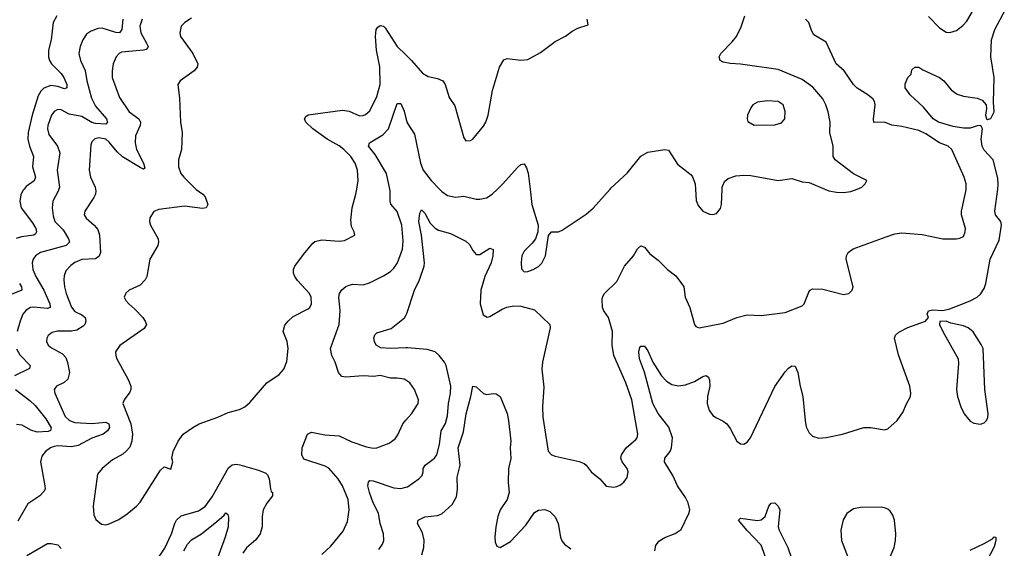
# Model space of a CAD drawing. Header units: inches. Extents: x 1173000 to 1307049, y 522583 to 678455.
# Tile 65 of 256: x 1217749 to 1223488, y 547905 to 550987. Entities that reach past the tile are written whole.
import ezdxf

# ---------------------------------------------------------------- set-up
doc = ezdxf.new("R2010")
doc.units = ezdxf.units.IN
doc.header["$MEASUREMENT"] = 0
for name, color, linetype in [('B2514', 7, 'Continuous'), ('B2515', 7, 'Continuous'), ('B2524', 7, 'Continuous'), ('B2525', 7, 'Continuous')]:
    doc.layers.add(name, color=color, linetype=linetype)

msp = doc.modelspace()

# ---------------------------------------------------------------- linework, layer by layer
at = {"layer": 'B2514', "color": 5}
for points, elevation in [([(1217774.3, 550000), (1217767.8, 549992.2), (1217754.8, 549965.2), (1217748.8, 549930), (1217757.6, 549890), (1217822.4, 549802.4), (1217842.1, 549770), (1217846.8, 549750), (1217841.3, 549738.7), (1217830.1, 549729.9), (1217759.2, 549720.8), (1217728.9, 549711.1)], 720), ([(1217977.3, 550000), (1217973.5, 549986.5), (1217941.5, 549930), (1217937.1, 549890), (1217943.4, 549843.4), (1217952.9, 549810), (1218001.5, 549761.5), (1218032.6, 549710), (1218039.1, 549690), (1218018.7, 549670), (1217869.6, 549630.4), (1217840.8, 549610), (1217827.3, 549590), (1217822, 549570), (1217826, 549530), (1217843.5, 549490), (1217889.4, 549409.4), (1217924, 549330), (1217926.7, 549313.3), (1217926, 549310), (1217910, 549303.6), (1217830, 549311.7), (1217810.7, 549309.3), (1217785.5, 549294.5), (1217767.2, 549270), (1217750.6, 549229.4), (1217734.6, 549170)], 740), ([(1218191.2, 550000), (1218193.4, 549990), (1218190.2, 549970), (1218180.7, 549950), (1218128.9, 549870), (1218124.9, 549850), (1218136.9, 549830), (1218183.6, 549790), (1218203.6, 549763.6), (1218213.4, 549730), (1218219.3, 549630), (1218211.4, 549608.6), (1218190, 549593.3), (1218110, 549589.9), (1218069.2, 549570.8), (1218045.8, 549554.2), (1218017.7, 549522.3), (1218007.1, 549492.9), (1218005.6, 549470), (1218009.4, 549430), (1218019.4, 549390), (1218050, 549311.7), (1218070, 549286.7), (1218110, 549266.4), (1218130.1, 549250.1), (1218134.9, 549230), (1218128.9, 549210), (1218119.6, 549200.4), (1218082.3, 549177.7), (1218050, 549171.3), (1217968.7, 549171.3), (1217937.2, 549162.8), (1217914.9, 549145.1), (1217907.2, 549130), (1217904.6, 549110), (1217914.4, 549090), (1217933.3, 549073.3), (1217998.9, 549038.9), (1218016.7, 549016.7), (1218028, 548988), (1218038, 548930), (1218029.3, 548890.7), (1218008.5, 548871.5), (1217963, 548850), (1217950.4, 548830), (1217952.9, 548810), (1218013, 548673), (1218038.3, 548650), (1218070, 548638.9), (1218170, 548632.8), (1218250, 548639.8), (1218267.7, 548630), (1218271.3, 548610), (1218260.9, 548590), (1218235.2, 548570), (1218170, 548547.7), (1218090, 548505.2), (1218050, 548497.4), (1217970, 548501.6), (1217950, 548498.1), (1217927.4, 548490), (1217899, 548470), (1217877.2, 548442.8), (1217869.1, 548410), (1217895.8, 548270), (1217896.2, 548250), (1217890, 548236.2), (1217866.3, 548210), (1217795.9, 548164.1), (1217737.2, 548062.8)], 760), ([(1218775.2, 550000), (1218777.6, 549997.6), (1218816.1, 549970), (1218830, 549954.3), (1218844.7, 549910), (1218835.3, 549890), (1218814.6, 549885.4), (1218710, 549899.8), (1218559.3, 549880.7), (1218530, 549869.4), (1218507.5, 549832.5), (1218505.3, 549810), (1218510.3, 549790), (1218555.6, 549710), (1218558, 549690), (1218553.4, 549670), (1218508, 549590), (1218489.3, 549490.7), (1218479.6, 549470), (1218450, 549439.1), (1218387.7, 549410), (1218366.5, 549393.5), (1218358.4, 549370), (1218366.4, 549350), (1218384.4, 549330), (1218420.2, 549300.2), (1218466.5, 549250), (1218480.9, 549230), (1218487.2, 549210), (1218474.2, 549185.8), (1218332.8, 549087.2), (1218308, 549050), (1218308.2, 549030), (1218315.8, 549010), (1218381.8, 548890), (1218396.2, 548850), (1218396.2, 548830), (1218390, 548814.5), (1218358, 548770), (1218350.3, 548750), (1218396.3, 548630), (1218406.4, 548570), (1218403.2, 548530), (1218390, 548494.5), (1218370, 548471.5), (1218350, 548454.7), (1218290, 548421.3), (1218230.3, 548370), (1218203.1, 548336.9), (1218176.1, 548150), (1218180.6, 548100.6), (1218192.4, 548072.4), (1218225.2, 548045.2), (1218250, 548042.8), (1218270, 548047.3), (1218326.5, 548073.5), (1218374.3, 548105.7), (1218429.6, 548150.4), (1218450, 548174.8), (1218570, 548360.7), (1218590, 548381), (1218630, 548366.8), (1218642, 548410), (1218635.3, 548430), (1218643.7, 548470), (1218671.5, 548530), (1218702.4, 548570), (1218757, 548610), (1218794.5, 548630), (1218903.7, 548670), (1218963.1, 548696.9), (1219030, 548714), (1219060.9, 548730), (1219090, 548754.9), (1219189.8, 548870.2), (1219262, 548918), (1219288, 548950), (1219306, 548994), (1219313.3, 549070), (1219308.5, 549110), (1219285.1, 549170), (1219294.5, 549205.5), (1219313.5, 549230), (1219343.4, 549256.6), (1219430, 549301.3), (1219439.6, 549310), (1219449.7, 549330.3), (1219448, 549370), (1219438, 549390), (1219367.3, 549467.3), (1219351.6, 549490), (1219344.6, 549510), (1219344.6, 549530), (1219352.8, 549550), (1219402.3, 549617.7), (1219456.6, 549683.4), (1219470, 549693), (1219510, 549703.7), (1219610, 549696.4), (1219641.2, 549698.8), (1219702, 549730), (1219699, 549750), (1219682, 549782), (1219678.4, 549818.4), (1219686.2, 549890), (1219707.6, 549970), (1219713.1, 550000)], 780), ([(1220000, 548884.7), (1219990, 548891.2), (1219950, 548898), (1219910, 548896.2), (1219850, 548913), (1219812.5, 548907.5), (1219750, 548911.4), (1219650, 548903.8), (1219627.4, 548907.4), (1219606.9, 548930), (1219587.3, 548990), (1219568.8, 549030), (1219561.4, 549070), (1219611.8, 549210), (1219616.8, 549290), (1219609.1, 549370), (1219613.5, 549390), (1219627.1, 549412.9), (1219649, 549431), (1219670, 549440.2), (1219690, 549444.7), (1219750, 549441.8), (1219788, 549452), (1219870, 549492.8), (1219910, 549518.6), (1219930, 549537.8), (1219951.4, 549568.6), (1219980.8, 549650), (1219984.7, 549695.3), (1219976.4, 549790), (1219950, 549868.3), (1219911.7, 549911.7), (1219907.4, 549930), (1219907.9, 549990), (1219905.8, 550000)], 760), ([(1217748.3, 549450), (1217759.8, 549430), (1217761.3, 549410), (1217690, 549381.7)], 720), ([(1220000, 549073.6), (1219909.9, 549069.9), (1219853.4, 549073.4), (1219827, 549090), (1219817, 549110), (1219814, 549130), (1219818, 549150), (1219830, 549160.5), (1219913.8, 549186.2), (1219991.6, 549248.4), (1220000, 549263.4)], 740), ([(1217730, 549068.9), (1217750, 549032.9), (1217809, 548970), (1217806.4, 548953.6), (1217718.6, 548910)], 740), ([(1217723.8, 548830), (1217807.7, 548767.7), (1217837.9, 548737.9), (1217900.4, 548660.4), (1217932.1, 548607.9), (1217927.3, 548592.7), (1217913.7, 548586.3), (1217850, 548582.9), (1217813.5, 548593.5), (1217762.1, 548622.1), (1217730, 548627.6)], 740), ([(1219510, 547868.5), (1219562.9, 547917.1), (1219635, 548005), (1219658.8, 548061.2), (1219669.1, 548130), (1219663.5, 548190), (1219630, 548269.5), (1219605.4, 548310), (1219551.6, 548371.6), (1219530, 548384.7), (1219404.7, 548424.7), (1219394, 548450), (1219396, 548490), (1219427.3, 548570), (1219450, 548582), (1219526.7, 548566.7), (1219610, 548560.3), (1219685.5, 548525.5), (1219770, 548496.2), (1219810, 548488.4), (1219830, 548491.3), (1219902.2, 548517.8), (1219936.6, 548543.4), (1219952.9, 548567.1), (1219981.7, 548630), (1220000, 548651.3)], 760), ([(1218545.7, 547834.3), (1218594.2, 547905.8), (1218634, 547990), (1218652.5, 548050), (1218663.1, 548070), (1218690, 548093.7), (1218790, 548122.6), (1218830, 548148.5), (1218870, 548205.7), (1218964.9, 548375.1), (1218988, 548392), (1219010, 548394.9), (1219032.3, 548392.3), (1219140.7, 548360.7), (1219182.7, 548342.8), (1219192.8, 548332.8), (1219203.6, 548310), (1219210, 548252), (1219215.3, 548235.3), (1219222, 548230), (1219222, 548210), (1219190, 548169), (1219168.4, 548130), (1219162, 548090), (1219163, 548030), (1219150.4, 547990), (1219124.9, 547955.1), (1219070, 547907), (1219050, 547876.2)], 760), ([(1219842.2, 547897.8), (1219864, 547930), (1219871.1, 547950), (1219869.7, 547990), (1219849.2, 548049.2), (1219839.9, 548110), (1219808.5, 548170), (1219787.9, 548230), (1219778.8, 548270), (1219782, 548290), (1219790, 548299.5), (1219810, 548298.5), (1219930, 548257.8), (1219970, 548254.2), (1220000, 548261.3)], 740), ([(1218706.1, 547890), (1218726.1, 547930), (1218750, 547953.7), (1218807.6, 547990), (1218898.7, 548061.3), (1218941, 548099), (1218950, 548112.4), (1218962.8, 548102.8), (1218965.8, 548085.8), (1218963.2, 548030), (1218946.1, 547970), (1218852, 547710)], 740), ([(1217790, 547863.6), (1217910, 547932.6), (1217932.7, 547932.7), (1217970, 547924.4), (1217990, 547904)], 760)]:
    msp.add_lwpolyline(points, dxfattribs=dict(at, elevation=elevation))
at = {"layer": 'B2515', "color": 5}
for points, elevation in [([(1217964.8, 551010), (1217943.7, 550970), (1217932.1, 550870), (1217917.5, 550810), (1217916.6, 550770), (1217921.9, 550750), (1217934.5, 550730), (1217990, 550673), (1218005.2, 550650), (1218022.7, 550610), (1218023.7, 550590), (1218010, 550583.4), (1217970, 550598.1), (1217930, 550603.1), (1217890, 550588.5), (1217870.9, 550570), (1217856.7, 550543.3), (1217820.5, 550430), (1217798.3, 550330), (1217796.6, 550290), (1217805.1, 550250), (1217829.4, 550190), (1217823, 550130), (1217841.6, 550070), (1217832.6, 550047.4), (1217785.9, 550014.1), (1217774.3, 550000)], 720), ([(1218349.3, 550990), (1218344.8, 550930), (1218330.3, 550910), (1218310, 550911.6), (1218230, 550938.8), (1218204.3, 550935.7), (1218160.8, 550919.2), (1218138, 550902), (1218117.3, 550870), (1218100.7, 550830), (1218093.8, 550790), (1218102.8, 550750), (1218130.1, 550690.1), (1218139.5, 550630), (1218166.4, 550530), (1218190, 550483.2), (1218254.8, 550410), (1218261, 550390), (1218250, 550378.5), (1218190, 550382.1), (1218168.3, 550388.3), (1218110, 550422), (1218036.9, 550436.9), (1217990, 550461), (1217970, 550464), (1217950, 550452.6), (1217933.4, 550430), (1217911.8, 550370), (1217911, 550350), (1217918.1, 550318.1), (1217968.1, 550250), (1217981.8, 550210), (1217966.2, 550110), (1217980.2, 550010), (1217977.3, 550000)], 740), ([(1218462.6, 550990), (1218448.4, 550950), (1218454.6, 550910), (1218488.8, 550850), (1218497.1, 550830), (1218495, 550825), (1218485.7, 550814.3), (1218471.3, 550808.7), (1218342, 550798), (1218327.6, 550790), (1218310.2, 550770), (1218292.8, 550730), (1218287, 550690), (1218288.6, 550650), (1218330, 550534.4), (1218387.6, 550450), (1218443.1, 550410), (1218453.1, 550390), (1218450.2, 550370), (1218423.2, 550310), (1218421.5, 550270), (1218429.7, 550229.7), (1218470.8, 550150), (1218478.2, 550121.8), (1218470, 550115.1), (1218450, 550124.5), (1218348, 550188), (1218316.3, 550216.3), (1218270, 550273.8), (1218250, 550290.5), (1218210, 550297.7), (1218187.6, 550292.4), (1218170, 550274.5), (1218163.1, 550256.9), (1218153, 550110), (1218161.2, 550070), (1218189.1, 550010), (1218191.2, 550000)], 760), ([(1218750, 550995.8), (1218710.6, 550970), (1218690, 550948.7), (1218682.4, 550910), (1218686.7, 550890), (1218757.1, 550790), (1218787.3, 550730), (1218784, 550710), (1218765.5, 550690), (1218684, 550630), (1218670.7, 550610), (1218680.3, 550530), (1218686, 550390), (1218694.9, 550330), (1218691.7, 550230), (1218673.7, 550170), (1218674, 550130), (1218688.3, 550090), (1218704.9, 550070), (1218775.2, 550000)], 780), ([(1219713.1, 550000), (1219722.4, 550050), (1219717.1, 550110), (1219705, 550150), (1219679.9, 550190), (1219638.4, 550230), (1219610, 550252.7), (1219540.3, 550290), (1219457.7, 550350), (1219415.8, 550390), (1219409.7, 550410), (1219416.9, 550423.1), (1219430, 550432.6), (1219630, 550460.3), (1219670, 550453.8), (1219730, 550427.2), (1219750, 550428), (1219765.4, 550434.6), (1219790, 550455.3), (1219830, 550539.3), (1219849.1, 550610), (1219847.2, 550712.8), (1219828.8, 550808.8), (1219823, 550890), (1219827.4, 550930), (1219835.6, 550944.4), (1219850, 550952.6), (1219870, 550948.6), (1219879.6, 550939.6), (1219950, 550830.3), (1220000, 550782.1)], 780), ([(1219905.8, 550000), (1219886.9, 550090), (1219820.5, 550200.5), (1219781, 550250), (1219787.8, 550270), (1219864.9, 550315.1), (1219899.3, 550350), (1219950, 550498), (1219970, 550499.3), (1219990, 550453.4), (1220000, 550413.3)], 760)]:
    msp.add_lwpolyline(points, dxfattribs=dict(at, elevation=elevation))
at = {"layer": 'B2524', "color": 5}
for points, elevation in [([(1220000, 549263.4), (1220005.9, 549274.1), (1220049.8, 549410), (1220078.9, 549470), (1220106.8, 549550), (1220108.9, 549570), (1220091.8, 549730), (1220075.8, 549810), (1220080.5, 549859.5), (1220090, 549879.3), (1220110, 549858.7), (1220141.2, 549801.2), (1220170, 549771.4), (1220190, 549760.8), (1220260.9, 549740.9), (1220350, 549694.9), (1220370, 549676.3), (1220390, 549640.7), (1220410, 549618), (1220430, 549618.7), (1220490, 549654.6), (1220508.2, 549648.2), (1220507.3, 549610), (1220496.1, 549570), (1220460.7, 549490), (1220436.5, 549410), (1220432.6, 549330), (1220450, 549266), (1220473, 549253), (1220490, 549257), (1220560.8, 549299.2), (1220589.2, 549310.8), (1220630, 549318.4), (1220670, 549317.1), (1220750, 549296), (1220839.3, 549210), (1220841.1, 549190), (1220797, 548990), (1220793.1, 548950), (1220804.4, 548844.4), (1220796.1, 548730), (1220799.1, 548670), (1220830, 548471), (1220848, 548450), (1220870, 548441.7), (1221010, 548411.8), (1221038.7, 548398.7), (1221050.8, 548390), (1221080.5, 548350), (1221130.6, 548310), (1221168, 548268), (1221210, 548262), (1221230, 548264.9), (1221250, 548274.8), (1221269.5, 548290.5), (1221290, 548318), (1221295.1, 548350), (1221289.5, 548370), (1221261.2, 548410), (1221252.7, 548430), (1221257, 548450), (1221284.7, 548490), (1221340.3, 548539.7), (1221348, 548550), (1221352.8, 548570), (1221317.4, 548770), (1221282.2, 548870), (1221213, 549030), (1221203.2, 549090), (1221205, 549170), (1221180.3, 549250), (1221153.5, 549290), (1221145.3, 549310), (1221144.4, 549355.6), (1221146.3, 549370), (1221156.9, 549390), (1221230, 549460.4), (1221273.5, 549550), (1221326.6, 549610), (1221350, 549650.5), (1221370, 549667.7), (1221390, 549660.5), (1221422, 549622), (1221470, 549584.4), (1221524.9, 549530), (1221573.7, 549493.7), (1221606.7, 549450), (1221619.5, 549430), (1221628.7, 549370), (1221654.4, 549310), (1221682, 549210), (1221690, 549198.8), (1221710, 549190.6), (1221850, 549217.6), (1221930, 549250.3), (1221990, 549267.2), (1222070, 549262.3), (1222210, 549279), (1222310, 549318), (1222320.7, 549330), (1222352, 549408), (1222370, 549417.3), (1222430, 549415.3), (1222550, 549384.9), (1222581.2, 549390), (1222600.5, 549410), (1222606.3, 549430), (1222566.9, 549590), (1222568.3, 549610), (1222577.4, 549630), (1222608.2, 549651.8), (1222798.7, 549721.3), (1222850, 549738.7), (1222890, 549743.6), (1223010, 549734.7), (1223130, 549710.3), (1223210, 549710.4), (1223230, 549713), (1223250, 549724), (1223260.5, 549750), (1223261.3, 549770), (1223239.7, 549850), (1223239.7, 549870), (1223264.8, 549984.8), (1223265.1, 550000)], 740), ([(1220196.1, 550000), (1220210, 549986), (1220242.7, 549962.8), (1220290, 549951.7), (1220337.3, 549957.3), (1220410, 549941.1), (1220430, 549940.3), (1220470.7, 549949.3), (1220502, 549970), (1220533.6, 550000)], 760), ([(1220724, 550000), (1220734.6, 549910), (1220770.6, 549790), (1220768.4, 549750), (1220755.5, 549710), (1220736, 549684), (1220690, 549637.7), (1220676.5, 549610), (1220671.5, 549571.5), (1220674.2, 549534.2), (1220690, 549518), (1220710, 549518.4), (1220741.2, 549530), (1220772.2, 549547.8), (1220792.4, 549567.6), (1220813, 549610), (1220831.8, 549728.2), (1220849, 549750), (1220890, 549750.7), (1220910, 549760.7), (1221050, 549853.4), (1221091.2, 549888.8), (1221191, 550000)], 760), ([(1221451.1, 547890), (1221457.7, 547922.3), (1221473.9, 547946.1), (1221510, 547968.4), (1221570, 547990.5), (1221604.4, 548015.6), (1221650, 548107.3), (1221654.2, 548130), (1221645.3, 548170), (1221630, 548200.5), (1221582.3, 548270), (1221555.4, 548330), (1221507.4, 548410), (1221508.9, 548430), (1221540.3, 548470), (1221549.1, 548490), (1221554.8, 548550), (1221531.8, 548611.8), (1221470, 548691.8), (1221439.9, 548750), (1221391.4, 548931.4), (1221361.5, 549010), (1221357.7, 549050), (1221364.4, 549075.6), (1221370, 549084), (1221390, 549083), (1221410, 549057.1), (1221439.8, 548990), (1221490.1, 548910.1), (1221518.6, 548878.6), (1221550, 548859.4), (1221590, 548852.8), (1221630, 548857.2), (1221682.4, 548877.6), (1221730, 548906.7), (1221750, 548913.4), (1221763.4, 548903.4), (1221770, 548884.7), (1221770.8, 548850.8), (1221758.3, 548790), (1221755.9, 548750), (1221767.8, 548710), (1221790, 548680.3), (1221810, 548665.3), (1221850, 548647.2), (1221870.2, 548630.2), (1221890, 548603), (1221928.7, 548530), (1221950, 548514), (1221970, 548512), (1221990, 548524.6), (1222008.5, 548550), (1222150, 548848.9), (1222210, 548934), (1222230, 548955.3), (1222250, 548968.2), (1222270, 548966.8), (1222285.3, 548930), (1222298.3, 548850), (1222314.4, 548790), (1222326.7, 548650), (1222333.8, 548613.8), (1222350, 548578), (1222370, 548558.7), (1222407.1, 548547.1), (1222450, 548550.2), (1222545.2, 548570), (1222670, 548608.8), (1222710, 548608.7), (1222790, 548595.5), (1222810, 548600.7), (1222863.6, 548650), (1222898.9, 548701.1), (1222915.9, 548744.1), (1222941.2, 548790), (1222943.7, 548810), (1222936.9, 548850), (1222872.2, 549032.2), (1222847.6, 549130), (1222853.1, 549146.9), (1222874, 549166), (1222926.6, 549193.4), (1223028, 549230), (1223046, 549250), (1223038, 549270), (1223046, 549290), (1223070, 549296), (1223130, 549291.3), (1223170, 549300.7), (1223290, 549347.7), (1223330, 549369.3), (1223350, 549386.7), (1223370, 549419.5), (1223381.4, 549450), (1223405.9, 549590), (1223457.9, 549702.1), (1223471.9, 549790), (1223468.2, 549810), (1223436.5, 549850), (1223433, 549870), (1223449.6, 550000)], 720), ([(1221688.1, 550000), (1221692.8, 549932.8), (1221703.4, 549903.4), (1221731, 549870), (1221770, 549853.4), (1221790, 549850.7), (1221810, 549857.3), (1221833.1, 549886.9), (1221839.5, 549910), (1221843.3, 550000)], 760), ([(1222441.8, 550000), (1222466, 549990), (1222510, 549981.1), (1222550, 549980.3), (1222593.8, 549986.2), (1222631, 550000)], 760), ([(1220000, 548261.3), (1220010, 548263.6), (1220076.3, 548310), (1220094.7, 548330), (1220101.3, 548350), (1220101.3, 548370), (1220112.8, 548390), (1220166.4, 548430), (1220180.3, 548450), (1220196.3, 548510), (1220205, 548590), (1220230, 548632), (1220242.1, 548677.9), (1220248.1, 548750), (1220260.2, 548810), (1220261.1, 548850), (1220235, 548970), (1220225.5, 548990), (1220193.3, 549030), (1220170, 549050.5), (1220124.7, 549064.7), (1220010, 549074), (1220000, 549073.6)], 740), ([(1220000, 548651.3), (1220033.3, 548690), (1220071.5, 548750), (1220073.6, 548770), (1220049.7, 548830), (1220022.4, 548870), (1220000, 548884.7)], 760), ([(1220093.7, 547866.3), (1220104.8, 547910), (1220107.4, 547952.6), (1220096, 547996), (1220067.8, 548050), (1220072, 548070), (1220110, 548088.9), (1220183.3, 548096.7), (1220210, 548105.7), (1220270, 548159.5), (1220294.1, 548205.9), (1220301.1, 548250), (1220299.6, 548320.4), (1220316.2, 548390), (1220305.4, 548490), (1220335.2, 548584.8), (1220350.4, 548690), (1220379.1, 548790), (1220390, 548850.4), (1220410, 548847.4), (1220452.1, 548807.9), (1220470, 548801.3), (1220510, 548808.2), (1220526, 548806), (1220550, 548790.7), (1220590, 548690.7), (1220598.6, 548650), (1220611.9, 548530), (1220607.5, 548490), (1220610.9, 548429.1), (1220598.9, 548370), (1220597, 548290), (1220601.6, 548230), (1220590.8, 548190), (1220550.1, 548130), (1220536.6, 548090), (1220524.2, 548030), (1220518.4, 547970), (1220521.3, 547941.3), (1220530, 547918), (1220550, 547910.4), (1220610, 547945.3), (1220699.9, 548040.1), (1220750, 548114), (1220772.5, 548127.5), (1220810, 548132.2), (1220839, 548119), (1220870, 548088), (1220886.9, 548050), (1220900.3, 547970), (1220909.2, 547949.2), (1220924.4, 547930), (1220961.2, 547901.2)], 720), ([(1222111.3, 547810), (1222070, 547924.2), (1221990, 548008.1), (1221938.7, 548070), (1221950, 548081.3), (1222050, 548067.9), (1222070, 548071.8), (1222095.1, 548090), (1222116.3, 548150), (1222130, 548168.2), (1222150, 548170.4), (1222170, 548150.4), (1222179.6, 548130), (1222171, 548031), (1222175.2, 548010), (1222225.8, 547910), (1222247.6, 547847.6)], 680), ([(1223290, 547893.7), (1223370, 547932.8), (1223419, 547961), (1223430, 547971.8), (1223438, 547970), (1223439.5, 547950), (1223430, 547912.7), (1223387.2, 547832.8)], 680)]:
    msp.add_lwpolyline(points, dxfattribs=dict(at, elevation=elevation))
at = {"layer": 'B2524', "color": 5, "elevation": 720}
for points in [[(1223150, 549229), (1223112.7, 549227.3), (1223111.3, 549210), (1223130.4, 549170), (1223219.5, 549010), (1223222, 548982), (1223209.1, 548830), (1223214.6, 548790), (1223235.2, 548730), (1223255.2, 548690), (1223290, 548646.3), (1223310, 548634.3), (1223350, 548628.9), (1223370, 548635.8), (1223384.2, 548650), (1223392.5, 548667.5), (1223394.8, 548690), (1223374.2, 548830), (1223364.4, 549070), (1223354.1, 549094.1), (1223306.3, 549166.3), (1223277.2, 549190), (1223250, 549201.3), (1223177.2, 549217.2)], [(1222770, 548144.4), (1222650, 548142.2), (1222610, 548135.1), (1222571.1, 548108.9), (1222548.5, 548071.5), (1222535.2, 548010), (1222539.7, 547950), (1222577.3, 547850), (1222604.5, 547744.5), (1222624.4, 547710), (1222650, 547695.8), (1222670, 547693.7), (1222730, 547707.4), (1222763.6, 547730), (1222779.2, 547750), (1222846.1, 547910), (1222854, 547950), (1222855.2, 547990), (1222848.1, 548068.1), (1222837.8, 548097.8), (1222822.2, 548122.2), (1222810, 548133), (1222790, 548141.1)]]:
    msp.add_lwpolyline(points, close=True, dxfattribs=at)
at = {"layer": 'B2525', "color": 5}
for points, elevation in [([(1223045.7, 551005.7), (1223110, 550940.5), (1223150, 550914.9), (1223170, 550912.4), (1223210, 550924.9), (1223247.5, 550952.5), (1223270, 550979.3), (1223330, 551081.6)], 740), ([(1222631, 550000), (1222658, 550010), (1222678, 550030), (1222686, 550050), (1222610, 550089.2), (1222502.7, 550170), (1222489.7, 550189.6), (1222491.5, 550250), (1222471.5, 550330), (1222472.3, 550390), (1222461.5, 550450), (1222448.7, 550490), (1222430, 550525.1), (1222372.9, 550592.9), (1222310, 550638.7), (1222170, 550696.8), (1221950, 550728.6), (1221890, 550731.1), (1221850, 550740.5), (1221832.3, 550750), (1221826.6, 550770), (1221835.6, 550790), (1221902.4, 550857.6), (1221926.6, 550890), (1221953.9, 550946.1), (1221975.4, 551010)], 760), ([(1223449.6, 550000), (1223453, 550027), (1223450, 550063.6), (1223422.5, 550170), (1223370, 550226.4), (1223359.9, 550250), (1223352.5, 550290), (1223360.8, 550350), (1223352.4, 550370), (1223330, 550369.1), (1223290, 550355.6), (1223250, 550354.5), (1223190, 550365.4), (1223104.7, 550390), (1223073.7, 550410), (1223018, 550478), (1222939.3, 550550), (1222910, 550589), (1222910, 550614), (1222926, 550650), (1222946, 550670), (1222950, 550694), (1222966, 550710), (1222990, 550710.6), (1223014, 550694), (1223110.3, 550650), (1223135.2, 550630), (1223178.7, 550578.7), (1223213.6, 550553.6), (1223250, 550540.6), (1223330.1, 550530.1), (1223358.8, 550518.8), (1223381.7, 550490), (1223383.9, 550470), (1223378.6, 550430), (1223384, 550410), (1223390, 550406), (1223410, 550411.3), (1223429.8, 550450), (1223425.7, 550505.7), (1223429.9, 550650), (1223409.2, 550770), (1223413.9, 550870), (1223433.2, 550930), (1223497.8, 551050)], 720), ([(1220000, 550782.1), (1220033.4, 550750), (1220096.2, 550676.2), (1220130, 550655.5), (1220184.1, 550644.1), (1220214.8, 550630), (1220228.5, 550608.5), (1220252.8, 550532.8), (1220285.1, 550485.1), (1220338, 550298), (1220350, 550281), (1220376.6, 550283.4), (1220390, 550290.8), (1220452.8, 550367.2), (1220466.2, 550390), (1220478.7, 550430), (1220505.5, 550574.5), (1220546.3, 550710), (1220570, 550752.7), (1220590, 550761.3), (1220670, 550750.4), (1220710, 550755.5), (1220784.4, 550795.6), (1220870, 550860.7), (1220929.4, 550890.6), (1220970, 550921), (1221002, 550938), (1221062, 550958), (1221056, 550990)], 780), ([(1223265.1, 550000), (1223265.6, 550030), (1223255.1, 550070), (1223182, 550230), (1223160.9, 550250), (1223110, 550269.7), (1223030, 550322.1), (1222990, 550341.3), (1222890, 550365), (1222832.5, 550372.5), (1222790, 550389.7), (1222728.5, 550388.5), (1222726.7, 550406.7), (1222735.8, 550490), (1222731.5, 550510), (1222723.1, 550523.1), (1222692, 550550), (1222630, 550588.2), (1222609, 550609), (1222555.6, 550690), (1222508.7, 550730), (1222450, 550857), (1222378.9, 550898.9), (1222363.5, 550923.5), (1222348, 550970), (1222330, 550989.6)], 740), ([(1220000, 550413.3), (1220006.6, 550386.6), (1220050, 550319.1), (1220085, 550150), (1220100.7, 550110), (1220146.3, 550050), (1220196.1, 550000)], 760), ([(1221191, 550000), (1221195.2, 550004.8), (1221290, 550093), (1221368.6, 550191.4), (1221410, 550215.3), (1221510, 550230.5), (1221530, 550226.8), (1221584, 550144), (1221662, 550082), (1221670.4, 550070.4), (1221686, 550030), (1221688.1, 550000)], 760), ([(1220533.6, 550000), (1220565.1, 550030), (1220650, 550125.3), (1220670, 550143), (1220690, 550147.7), (1220703.9, 550123.9), (1220713, 550093), (1220724, 550000)], 760), ([(1221843.3, 550000), (1221843.7, 550010), (1221856.6, 550043.4), (1221878, 550062), (1221923.9, 550076.1), (1221970, 550080.4), (1222010, 550078.4), (1222170, 550050.4), (1222250, 550061.3), (1222310, 550041.6), (1222350, 550038), (1222441.8, 550000)], 760)]:
    msp.add_lwpolyline(points, dxfattribs=dict(at, elevation=elevation))
at = {"layer": 'B2525', "color": 5, "elevation": 780}
msp.add_lwpolyline([(1222105.4, 550514.6), (1222050, 550506.6), (1222022.8, 550490), (1222010, 550474), (1221990.6, 550430), (1221988.4, 550410), (1221993.4, 550393.4), (1222030, 550373), (1222150, 550374.6), (1222190, 550385.3), (1222209.7, 550410), (1222211.7, 550451.7), (1222198.9, 550490), (1222170, 550510.9)], close=True, dxfattribs=at)

doc.saveas('drawing.dxf')
